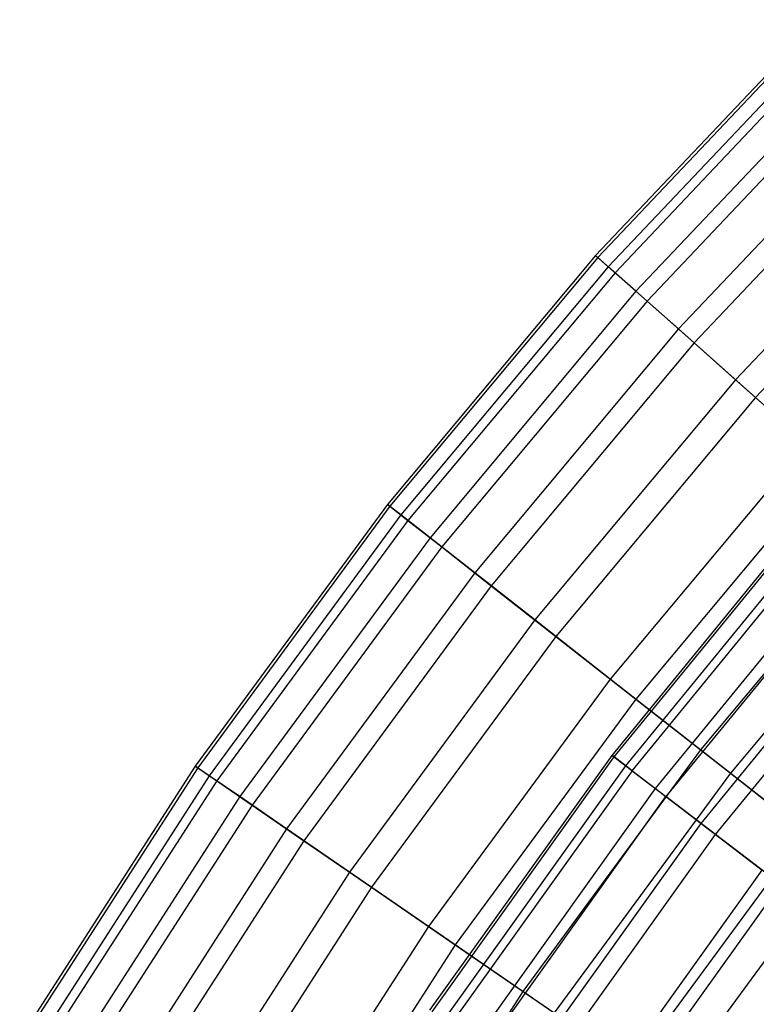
# Model space of a CAD drawing. Extents: x -8.3 to 8.8, y -6 to 6.
# Tile 19 of 177: x -4.952 to -4.105, y 3.126 to 4.258. Entities that reach past the tile are written whole.
import ezdxf

# ---------------------------------------------------------------- set-up
doc = ezdxf.new("R2010")
doc.units = 0
doc.header["$LTSCALE"] = 2.54
doc.layers.get('0').update_dxf_attribs({"linetype": 'CONTINUOUS'})

# ---------------------------------------------------------------- blocks, each defined once
blk = doc.blocks.new('DROPS_COLOR_A_STL')
at = {"color": 0}
for p, q in [((4.1287, 3.4123, 7.6576), (4.3565, 3.6912, 7.6576)), ((4.1287, 3.4123, 7.6576), (4.3565, 3.6912, 7.6576)), ((4.1311, 3.4105, 8.0263), (4.3588, 3.6892, 8.0263)), ((4.1311, 3.4105, 8.0263), (4.3588, 3.6892, 8.0263)), ((4.1446, 3.4002, 7.2894), (4.3716, 3.6781, 7.2894)), ((4.1446, 3.4002, 7.2894), (4.3716, 3.6781, 7.2894)), ((4.1518, 3.3946, 8.3941), (4.3784, 3.6721, 8.3941)), ((4.1518, 3.3946, 8.3941), (4.3784, 3.6721, 8.3941)), ((4.1787, 3.3741, 6.9232), (4.404, 3.6499, 6.9232)), ((4.1787, 3.3741, 6.9232), (4.404, 3.6499, 6.9232)), ((4.4154, 3.6399, 8.7596), (4.1907, 3.3649, 8.7596)), ((4.4154, 3.6399, 8.7596), (4.1907, 3.3649, 8.7596)), ((4.231, 3.3341, 6.5603), (4.4536, 3.6066, 6.5603)), ((4.231, 3.3341, 6.5603), (4.4536, 3.6066, 6.5603)), ((4.2477, 3.3213, 9.1213), (4.4694, 3.5928, 9.1213)), ((4.2477, 3.3213, 9.1213), (4.4694, 3.5928, 9.1213)), ((3.9193, 3.1194, 7.6576), (4.1287, 3.4123, 7.6576)), ((3.9193, 3.1194, 7.6576), (4.1287, 3.4123, 7.6576)), ((3.9218, 3.1177, 8.0263), (4.1311, 3.4105, 8.0263)), ((3.9218, 3.1177, 8.0263), (4.1311, 3.4105, 8.0263)), ((4.1311, 3.4105, 8.0263), (4.1287, 3.4123, 7.6576)), ((4.1311, 3.4105, 8.0263), (4.1287, 3.4123, 7.6576)), ((4.1287, 3.4123, 7.6576), (4.1446, 3.4002, 7.2894)), ((4.1287, 3.4123, 7.6576), (4.1446, 3.4002, 7.2894)), ((4.1518, 3.3946, 8.3941), (4.1311, 3.4105, 8.0263)), ((4.1518, 3.3946, 8.3941), (4.1311, 3.4105, 8.0263)), ((3.9359, 3.1083, 7.2894), (4.1446, 3.4002, 7.2894)), ((3.9359, 3.1083, 7.2894), (4.1446, 3.4002, 7.2894)), ((4.1446, 3.4002, 7.2894), (4.1787, 3.3741, 6.9232)), ((4.1446, 3.4002, 7.2894), (4.1787, 3.3741, 6.9232)), ((4.1518, 3.3946, 8.3941), (3.9435, 3.1032, 8.3941)), ((4.1518, 3.3946, 8.3941), (3.9435, 3.1032, 8.3941)), ((4.1518, 3.3946, 8.3941), (4.1907, 3.3649, 8.7596)), ((4.1518, 3.3946, 8.3941), (4.1907, 3.3649, 8.7596)), ((3.9716, 3.0844, 6.9232), (4.1787, 3.3741, 6.9232)), ((3.9716, 3.0844, 6.9232), (4.1787, 3.3741, 6.9232)), ((4.1787, 3.3741, 6.9232), (4.231, 3.3341, 6.5603)), ((4.1787, 3.3741, 6.9232), (4.231, 3.3341, 6.5603)), ((3.9842, 3.076, 8.7596), (4.1907, 3.3649, 8.7596)), ((3.9842, 3.076, 8.7596), (4.1907, 3.3649, 8.7596)), ((4.2477, 3.3213, 9.1213), (4.1907, 3.3649, 8.7596)), ((4.2477, 3.3213, 9.1213), (4.1907, 3.3649, 8.7596)), ((4.0263, 3.0479, 6.5603), (4.231, 3.3341, 6.5603)), ((4.0263, 3.0479, 6.5603), (4.231, 3.3341, 6.5603)), ((4.231, 3.3341, 6.5603), (4.3011, 3.2805, 6.2023)), ((4.231, 3.3341, 6.5603), (4.3011, 3.2805, 6.2023)), ((4.0439, 3.0362, 9.1213), (4.2477, 3.3213, 9.1213)), ((4.0439, 3.0362, 9.1213), (4.2477, 3.3213, 9.1213)), ((4.3225, 3.2641, 9.4778), (4.2477, 3.3213, 9.1213)), ((4.3225, 3.2641, 9.4778), (4.2477, 3.3213, 9.1213)), ((4.0998, 2.9989, 6.2023), (4.3011, 3.2805, 6.2023)), ((4.0998, 2.9989, 6.2023), (4.3011, 3.2805, 6.2023)), ((4.1222, 2.9839, 9.4778), (4.3225, 3.2641, 9.4778)), ((4.1222, 2.9839, 9.4778), (4.3225, 3.2641, 9.4778))]:
    blk.add_line(p, q, dxfattribs=at)
blk = doc.blocks.new('GROUP_1')
at = {"color": 0}
for p, q in [((4.2811, 10.2565, 5.8699), (4.0246, 9.9856, 5.8699)), ((4.2811, 10.2565, 5.8699), (4.0246, 9.9856, 5.8699)), ((4.2836, 10.2541, 6.2416), (4.0272, 9.9833, 6.2416)), ((4.2836, 10.2541, 6.2416), (4.0272, 9.9833, 6.2416)), ((4.2949, 10.2427, 5.4987), (4.0392, 9.9726, 5.4987)), ((4.2949, 10.2427, 5.4987), (4.0392, 9.9726, 5.4987)), ((4.3022, 10.2353, 6.6124), (4.047, 9.9657, 6.6124)), ((4.3022, 10.2353, 6.6124), (4.047, 9.9657, 6.6124)), ((4.3249, 10.2125, 5.1294), (4.071, 9.9444, 5.1294)), ((4.3249, 10.2125, 5.1294), (4.071, 9.9444, 5.1294)), ((4.337, 10.2003, 6.9808), (4.0838, 9.9329, 6.9808)), ((4.337, 10.2003, 6.9808), (4.0838, 9.9329, 6.9808)), ((4.3709, 10.1661, 4.7635), (4.1198, 9.901, 4.7635)), ((4.3709, 10.1661, 4.7635), (4.1198, 9.901, 4.7635)), ((4.3878, 10.1491, 7.3455), (4.1377, 9.885, 7.3455)), ((4.3878, 10.1491, 7.3455), (4.1377, 9.885, 7.3455)), ((4.4327, 10.1038, 4.4023), (4.1854, 9.8426, 4.4023)), ((4.4327, 10.1038, 4.4023), (4.1854, 9.8426, 4.4023)), ((4.4544, 10.082, 7.705), (4.2083, 9.8222, 7.705)), ((4.4544, 10.082, 7.705), (4.2083, 9.8222, 7.705)), ((4.0246, 9.9856, 5.8699), (3.7854, 9.6993, 5.8699)), ((4.0246, 9.9856, 5.8699), (3.7854, 9.6993, 5.8699)), ((4.0272, 9.9833, 6.2416), (3.7881, 9.6972, 6.2416)), ((4.0272, 9.9833, 6.2416), (3.7881, 9.6972, 6.2416)), ((4.0246, 9.9856, 5.8699), (4.0272, 9.9833, 6.2416)), ((4.0392, 9.9726, 5.4987), (4.0246, 9.9856, 5.8699)), ((4.0392, 9.9726, 5.4987), (4.0246, 9.9856, 5.8699)), ((4.0246, 9.9856, 5.8699), (4.0272, 9.9833, 6.2416)), ((4.0272, 9.9833, 6.2416), (4.047, 9.9657, 6.6124)), ((4.0272, 9.9833, 6.2416), (4.047, 9.9657, 6.6124)), ((4.0392, 9.9726, 5.4987), (3.8008, 9.6872, 5.4987)), ((4.0392, 9.9726, 5.4987), (3.8008, 9.6872, 5.4987)), ((4.071, 9.9444, 5.1294), (4.0392, 9.9726, 5.4987)), ((4.071, 9.9444, 5.1294), (4.0392, 9.9726, 5.4987)), ((4.047, 9.9657, 6.6124), (3.8089, 9.6808, 6.6124)), ((4.047, 9.9657, 6.6124), (3.8089, 9.6808, 6.6124)), ((4.047, 9.9657, 6.6124), (4.0838, 9.9329, 6.9808)), ((4.047, 9.9657, 6.6124), (4.0838, 9.9329, 6.9808)), ((4.071, 9.9444, 5.1294), (3.8343, 9.661, 5.1294)), ((4.071, 9.9444, 5.1294), (3.8343, 9.661, 5.1294)), ((4.1198, 9.901, 4.7635), (4.071, 9.9444, 5.1294)), ((4.1198, 9.901, 4.7635), (4.071, 9.9444, 5.1294)), ((4.0838, 9.9329, 6.9808), (3.8478, 9.6504, 6.9808)), ((4.0838, 9.9329, 6.9808), (3.8478, 9.6504, 6.9808)), ((4.0838, 9.9329, 6.9808), (4.1377, 9.885, 7.3455)), ((4.0838, 9.9329, 6.9808), (4.1377, 9.885, 7.3455)), ((4.1198, 9.901, 4.7635), (3.8856, 9.6207, 4.7635)), ((4.1198, 9.901, 4.7635), (3.8856, 9.6207, 4.7635)), ((4.1854, 9.8426, 4.4023), (4.1198, 9.901, 4.7635)), ((4.1854, 9.8426, 4.4023), (4.1198, 9.901, 4.7635)), ((4.1377, 9.885, 7.3455), (3.9045, 9.6059, 7.3455)), ((4.1377, 9.885, 7.3455), (3.9045, 9.6059, 7.3455)), ((4.1377, 9.885, 7.3455), (4.2083, 9.8222, 7.705)), ((4.1377, 9.885, 7.3455), (4.2083, 9.8222, 7.705)), ((4.1854, 9.8426, 4.4023), (3.9548, 9.5665, 4.4023)), ((4.1854, 9.8426, 4.4023), (3.9548, 9.5665, 4.4023)), ((4.2676, 9.7694, 4.0472), (4.1854, 9.8426, 4.4023)), ((4.2676, 9.7694, 4.0472), (4.1854, 9.8426, 4.4023)), ((4.2083, 9.8222, 7.705), (3.9789, 9.5476, 7.705)), ((4.2083, 9.8222, 7.705), (3.9789, 9.5476, 7.705)), ((4.2083, 9.8222, 7.705), (4.2955, 9.7446, 8.058)), ((4.2083, 9.8222, 7.705), (4.2955, 9.7446, 8.058)), ((4.2676, 9.7694, 4.0472), (4.0414, 9.4986, 4.0472)), ((4.2676, 9.7694, 4.0472), (4.0414, 9.4986, 4.0472)), ((4.2955, 9.7446, 8.058), (4.0707, 9.4756, 8.058)), ((4.2955, 9.7446, 8.058), (4.0707, 9.4756, 8.058)), ((3.7854, 9.6993, 5.8699), (3.5644, 9.3986, 5.8699)), ((3.7854, 9.6993, 5.8699), (3.5644, 9.3986, 5.8699)), ((3.7881, 9.6972, 6.2416), (3.5673, 9.3967, 6.2416)), ((3.7881, 9.6972, 6.2416), (3.5673, 9.3967, 6.2416)), ((3.7854, 9.6993, 5.8699), (3.7881, 9.6972, 6.2416)), ((3.7854, 9.6993, 5.8699), (3.7881, 9.6972, 6.2416)), ((3.8008, 9.6872, 5.4987), (3.7854, 9.6993, 5.8699)), ((3.8008, 9.6872, 5.4987), (3.7854, 9.6993, 5.8699)), ((3.7881, 9.6972, 6.2416), (3.8089, 9.6808, 6.6124)), ((3.7881, 9.6972, 6.2416), (3.8089, 9.6808, 6.6124)), ((3.8008, 9.6872, 5.4987), (3.5806, 9.3875, 5.4987)), ((3.8008, 9.6872, 5.4987), (3.5806, 9.3875, 5.4987)), ((3.8089, 9.6808, 6.6124), (3.5891, 9.3817, 6.6124)), ((3.8089, 9.6808, 6.6124), (3.5891, 9.3817, 6.6124)), ((3.8343, 9.661, 5.1294), (3.8008, 9.6872, 5.4987)), ((3.8343, 9.661, 5.1294), (3.8008, 9.6872, 5.4987)), ((3.8089, 9.6808, 6.6124), (3.8478, 9.6504, 6.9808)), ((3.8089, 9.6808, 6.6124), (3.8478, 9.6504, 6.9808)), ((4.3661, 9.6818, 3.6996), (4.1451, 9.4173, 3.6996)), ((4.3661, 9.6818, 3.6996), (4.1451, 9.4173, 3.6996)), ((3.8343, 9.661, 5.1294), (3.6156, 9.3634, 5.1294)), ((3.8343, 9.661, 5.1294), (3.6156, 9.3634, 5.1294)), ((3.8856, 9.6207, 4.7635), (3.8343, 9.661, 5.1294)), ((3.8856, 9.6207, 4.7635), (3.8343, 9.661, 5.1294)), ((3.8478, 9.6504, 6.9808), (3.6298, 9.3537, 6.9808)), ((3.8478, 9.6504, 6.9808), (3.6298, 9.3537, 6.9808)), ((3.8478, 9.6504, 6.9808), (3.9045, 9.6059, 7.3455)), ((3.8478, 9.6504, 6.9808), (3.9045, 9.6059, 7.3455)), ((4.3988, 9.6528, 8.403), (4.1795, 9.3903, 8.403)), ((4.3988, 9.6528, 8.403), (4.1795, 9.3903, 8.403)), ((3.8856, 9.6207, 4.7635), (3.6694, 9.3264, 4.7635)), ((3.8856, 9.6207, 4.7635), (3.6694, 9.3264, 4.7635)), ((3.9548, 9.5665, 4.4023), (3.8856, 9.6207, 4.7635)), ((3.9548, 9.5665, 4.4023), (3.8856, 9.6207, 4.7635)), ((3.9045, 9.6059, 7.3455), (3.6892, 9.3128, 7.3455)), ((3.9045, 9.6059, 7.3455), (3.6892, 9.3128, 7.3455)), ((3.9045, 9.6059, 7.3455), (3.9789, 9.5476, 7.705)), ((3.9045, 9.6059, 7.3455), (3.9789, 9.5476, 7.705)), ((3.9548, 9.5665, 4.4023), (3.7418, 9.2766, 4.4023)), ((3.9548, 9.5665, 4.4023), (3.7418, 9.2766, 4.4023)), ((4.0414, 9.4986, 4.0472), (3.9548, 9.5665, 4.4023)), ((4.0414, 9.4986, 4.0472), (3.9548, 9.5665, 4.4023)), ((3.9789, 9.5476, 7.705), (3.7671, 9.2592, 7.705)), ((3.9789, 9.5476, 7.705), (3.7671, 9.2592, 7.705)), ((3.9789, 9.5476, 7.705), (4.0707, 9.4756, 8.058)), ((3.9789, 9.5476, 7.705), (4.0707, 9.4756, 8.058)), ((4.0414, 9.4986, 4.0472), (3.8324, 9.2143, 4.0472)), ((4.0414, 9.4986, 4.0472), (3.8324, 9.2143, 4.0472)), ((4.1451, 9.4173, 3.6996), (4.0414, 9.4986, 4.0472)), ((4.1451, 9.4173, 3.6996), (4.0414, 9.4986, 4.0472)), ((4.0707, 9.4756, 8.058), (3.8631, 9.1931, 8.058)), ((4.0707, 9.4756, 8.058), (3.8631, 9.1931, 8.058)), ((4.0707, 9.4756, 8.058), (4.1795, 9.3903, 8.403)), ((4.0707, 9.4756, 8.058), (4.1795, 9.3903, 8.403)), ((4.1451, 9.4173, 3.6996), (3.941, 9.1395, 3.6996)), ((4.1451, 9.4173, 3.6996), (3.941, 9.1395, 3.6996)), ((4.2656, 9.3228, 3.3609), (4.1451, 9.4173, 3.6996)), ((4.2656, 9.3228, 3.3609), (4.1451, 9.4173, 3.6996)), ((3.5644, 9.3986, 5.8699), (3.3626, 9.0848, 5.8699)), ((3.5644, 9.3986, 5.8699), (3.3626, 9.0848, 5.8699)), ((3.5673, 9.3967, 6.2416), (3.3656, 9.083, 6.2416)), ((3.5673, 9.3967, 6.2416), (3.3656, 9.083, 6.2416)), ((3.5644, 9.3986, 5.8699), (3.5673, 9.3967, 6.2416)), ((3.5644, 9.3986, 5.8699), (3.5673, 9.3967, 6.2416)), ((3.5806, 9.3875, 5.4987), (3.5644, 9.3986, 5.8699)), ((3.5806, 9.3875, 5.4987), (3.5644, 9.3986, 5.8699)), ((3.5673, 9.3967, 6.2416), (3.5891, 9.3817, 6.6124)), ((3.5673, 9.3967, 6.2416), (3.5891, 9.3817, 6.6124)), ((3.5806, 9.3875, 5.4987), (3.3794, 9.0747, 5.4987)), ((3.5806, 9.3875, 5.4987), (3.3794, 9.0747, 5.4987)), ((3.6156, 9.3634, 5.1294), (3.5806, 9.3875, 5.4987)), ((3.6156, 9.3634, 5.1294), (3.5806, 9.3875, 5.4987)), ((4.1795, 9.3903, 8.403), (3.977, 9.1148, 8.403)), ((4.1795, 9.3903, 8.403), (3.977, 9.1148, 8.403)), ((4.1795, 9.3903, 8.403), (4.305, 9.292, 8.7389)), ((4.1795, 9.3903, 8.403), (4.305, 9.292, 8.7389)), ((3.5891, 9.3817, 6.6124), (3.3883, 9.0694, 6.6124)), ((3.5891, 9.3817, 6.6124), (3.3883, 9.0694, 6.6124)), ((3.5891, 9.3817, 6.6124), (3.6298, 9.3537, 6.9808)), ((3.5891, 9.3817, 6.6124), (3.6298, 9.3537, 6.9808)), ((3.6156, 9.3634, 5.1294), (3.4159, 9.0529, 5.1294)), ((3.6156, 9.3634, 5.1294), (3.4159, 9.0529, 5.1294)), ((3.6694, 9.3264, 4.7635), (3.6156, 9.3634, 5.1294)), ((3.6694, 9.3264, 4.7635), (3.6156, 9.3634, 5.1294)), ((3.6298, 9.3537, 6.9808), (3.4306, 9.044, 6.9808)), ((3.6298, 9.3537, 6.9808), (3.4306, 9.044, 6.9808)), ((3.6298, 9.3537, 6.9808), (3.6892, 9.3128, 7.3455)), ((3.6298, 9.3537, 6.9808), (3.6892, 9.3128, 7.3455)), ((3.6694, 9.3264, 4.7635), (3.4719, 9.0193, 4.7635)), ((3.6694, 9.3264, 4.7635), (3.4719, 9.0193, 4.7635)), ((3.7418, 9.2766, 4.4023), (3.6694, 9.3264, 4.7635)), ((3.7418, 9.2766, 4.4023), (3.6694, 9.3264, 4.7635)), ((4.2656, 9.3228, 3.3609), (4.0671, 9.0528, 3.3609)), ((4.2656, 9.3228, 3.3609), (4.0671, 9.0528, 3.3609)), ((3.6892, 9.3128, 7.3455), (3.4924, 9.0069, 7.3455)), ((3.6892, 9.3128, 7.3455), (3.4924, 9.0069, 7.3455)), ((3.6892, 9.3128, 7.3455), (3.7671, 9.2592, 7.705)), ((3.6892, 9.3128, 7.3455), (3.7671, 9.2592, 7.705)), ((4.305, 9.292, 8.7389), (4.1083, 9.0244, 8.7389)), ((4.305, 9.292, 8.7389), (4.1083, 9.0244, 8.7389)), ((3.7418, 9.2766, 4.4023), (3.5472, 8.9741, 4.4023)), ((3.7418, 9.2766, 4.4023), (3.5472, 8.9741, 4.4023)), ((3.8324, 9.2143, 4.0472), (3.7418, 9.2766, 4.4023)), ((3.8324, 9.2143, 4.0472), (3.7418, 9.2766, 4.4023)), ((3.7671, 9.2592, 7.705), (3.5735, 8.9583, 7.705)), ((3.7671, 9.2592, 7.705), (3.5735, 8.9583, 7.705)), ((3.7671, 9.2592, 7.705), (3.8631, 9.1931, 8.058)), ((3.7671, 9.2592, 7.705), (3.8631, 9.1931, 8.058)), ((3.8324, 9.2143, 4.0472), (3.6415, 8.9175, 4.0472)), ((3.8324, 9.2143, 4.0472), (3.6415, 8.9175, 4.0472)), ((3.941, 9.1395, 3.6996), (3.8324, 9.2143, 4.0472)), ((3.941, 9.1395, 3.6996), (3.8324, 9.2143, 4.0472)), ((3.8631, 9.1931, 8.058), (3.6735, 8.8983, 8.058)), ((3.8631, 9.1931, 8.058), (3.6735, 8.8983, 8.058)), ((3.8631, 9.1931, 8.058), (3.977, 9.1148, 8.403)), ((3.8631, 9.1931, 8.058), (3.977, 9.1148, 8.403)), ((3.941, 9.1395, 3.6996), (3.7546, 8.8496, 3.6996)), ((3.941, 9.1395, 3.6996), (3.7546, 8.8496, 3.6996)), ((4.0671, 9.0528, 3.3609), (3.941, 9.1395, 3.6996)), ((4.0671, 9.0528, 3.3609), (3.941, 9.1395, 3.6996))]:
    blk.add_line(p, q, dxfattribs=at)
blk.add_blockref('DROPS_COLOR_A_STL', (-0.0852, 5.9985, -1.8001), dxfattribs=at)

msp = doc.modelspace()

# ---------------------------------------------------------------- block references
at = {"color": 0}
msp.add_blockref('GROUP_1', (-8.3148, -5.9985, 1.8001), dxfattribs=at)

doc.saveas('drawing.dxf')
